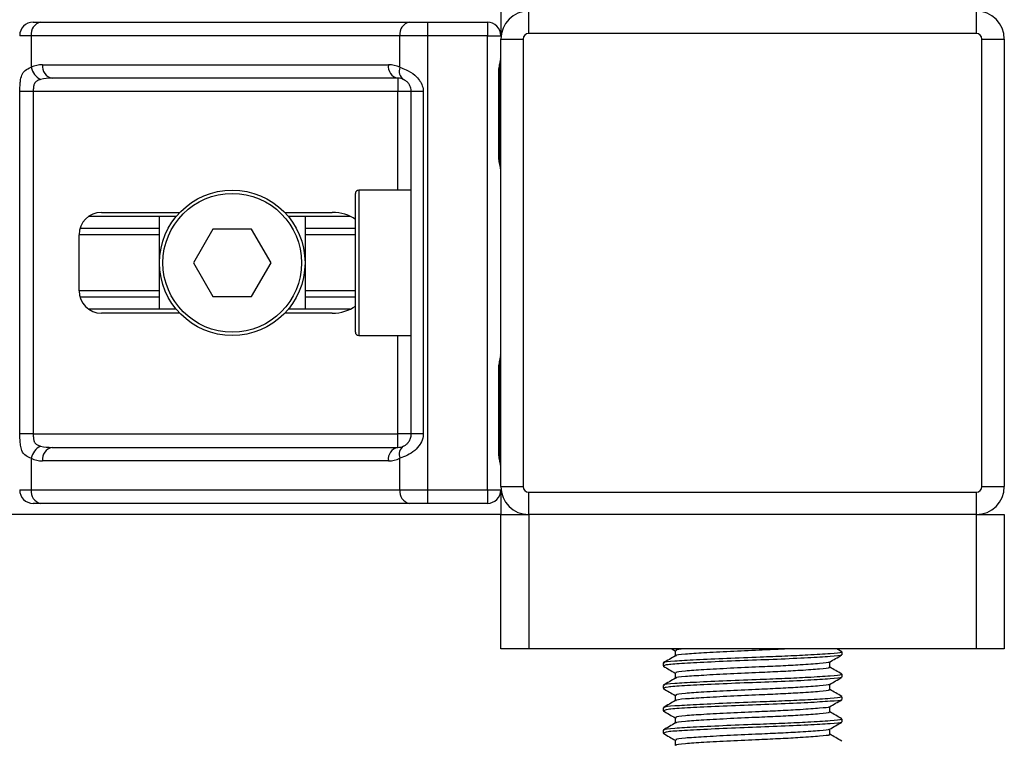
# Model space of a CAD drawing. Header units: millimetres. Extents: x 0 to 420, y 0 to 297.
# Tile 41 of 84: x 189.8 to 196.6, y 175.4 to 180.38. Entities that reach past the tile are written whole.
import ezdxf

# ---------------------------------------------------------------- set-up
doc = ezdxf.new("R2010")
doc.units = ezdxf.units.MM

msp = doc.modelspace()

# ---------------------------------------------------------------- linework, layer by layer
at = {"color": 7, "linetype": 'Continuous', "lineweight": 25}
for p, q in [((193.12668, 180.44062), (193.12668, 180.27062)), ((193.31987, 180.28607), (193.31987, 180.44062)), ((196.41088, 180.28607), (196.41088, 180.44062)), ((189.89658, 180.36335), (189.94864, 180.36335)), ((189.94864, 180.36335), (192.49483, 180.36335)), ((192.49483, 180.36335), (192.62051, 180.36335)), ((192.62051, 180.36335), (192.62051, 180.27062)), ((192.62051, 180.36335), (193.03395, 180.36335)), ((193.03395, 180.36335), (193.03395, 180.27062)), ((196.41088, 180.28607), (193.31987, 180.28607)), ((189.88307, 180.27062), (189.80385, 180.27062)), ((192.42926, 180.27062), (189.88307, 180.27062)), ((189.88307, 180.27062), (189.88307, 180.052)), ((192.42926, 180.052), (192.42926, 180.27062)), ((192.62051, 180.27062), (192.42926, 180.27062)), ((192.62051, 180.27062), (192.62051, 177.13325)), ((193.03395, 180.27062), (192.62051, 180.27062)), ((193.03395, 177.13325), (193.03395, 180.27062)), ((193.03395, 180.27062), (193.12668, 180.27062)), ((193.12668, 177.15643), (193.12668, 180.24744)), ((193.12668, 180.24744), (193.28123, 180.24744)), ((193.28123, 180.24744), (193.28123, 177.15643)), ((196.44951, 177.15643), (196.44951, 180.24744)), ((196.44951, 180.24744), (196.60406, 180.24744)), ((196.60406, 180.24744), (196.60406, 177.15643)), ((189.96215, 180.0697), (192.35018, 180.0697)), ((193.11247, 179.43605), (193.11247, 180.01561)), ((193.11839, 180.01561), (193.11247, 180.01561)), ((193.11839, 179.43605), (193.11839, 180.01561)), ((192.41575, 179.97697), (190.02772, 179.97697)), ((192.41575, 179.97697), (192.41575, 179.88424)), ((189.80545, 177.51962), (189.80545, 179.88424)), ((189.89763, 179.88424), (189.80545, 179.88424)), ((192.41575, 179.88424), (189.89763, 179.88424)), ((189.89763, 179.88424), (189.89763, 177.51962)), ((192.50848, 179.88424), (192.41575, 179.88424)), ((192.41575, 179.20422), (192.41575, 179.88424)), ((192.59114, 179.88424), (192.50848, 179.88424)), ((192.50848, 177.51962), (192.50848, 179.88424)), ((192.59114, 179.88424), (192.59114, 177.51962)), ((193.11839, 179.43605), (193.11247, 179.43605)), ((192.50848, 179.20422), (192.14529, 179.20422)), ((192.14529, 179.20422), (192.14529, 178.19964)), ((192.1221, 178.22283), (192.1221, 179.18104)), ((190.36807, 179.04967), (190.90962, 179.04967)), ((191.63453, 179.04967), (191.96206, 179.04967)), ((190.88549, 179.02263), (190.28073, 179.02263)), ((190.76979, 178.38124), (190.76979, 179.02263)), ((192.08558, 179.02263), (191.65866, 179.02263)), ((191.77437, 179.02263), (191.77437, 178.38124)), ((190.76979, 178.93886), (190.21984, 178.93886)), ((191.13823, 178.93376), (191.00439, 178.70193)), ((191.40592, 178.93376), (191.13823, 178.93376)), ((191.53977, 178.70193), (191.40592, 178.93376)), ((192.1221, 178.93886), (191.77437, 178.93886)), ((190.21352, 178.50875), (190.21352, 178.89512)), ((190.76979, 178.8945), (190.21352, 178.8945)), ((192.1221, 178.8945), (191.77437, 178.8945)), ((191.00439, 178.70193), (191.13823, 178.47011)), ((191.40592, 178.47011), (191.53977, 178.70193)), ((190.76979, 178.50937), (190.21352, 178.50937)), ((192.1221, 178.50937), (191.77437, 178.50937)), ((190.76979, 178.46501), (190.21984, 178.46501)), ((191.13823, 178.47011), (191.40592, 178.47011)), ((192.1221, 178.46501), (191.77437, 178.46501)), ((190.88549, 178.38124), (190.28073, 178.38124)), ((192.08558, 178.38124), (191.65866, 178.38124)), ((190.90962, 178.35419), (190.36807, 178.35419)), ((191.96206, 178.35419), (191.63453, 178.35419)), ((192.14529, 178.19964), (192.50848, 178.19964)), ((192.41575, 177.51962), (192.41575, 178.19964)), ((193.11247, 177.38826), (193.11247, 177.96782)), ((193.11839, 177.96782), (193.11247, 177.96782)), ((193.11839, 177.38826), (193.11839, 177.96782)), ((189.89763, 177.51962), (189.80545, 177.51962)), ((189.89763, 177.51962), (192.41575, 177.51962)), ((192.50848, 177.51962), (192.41575, 177.51962)), ((192.41575, 177.42689), (192.41575, 177.51962)), ((192.59114, 177.51962), (192.50848, 177.51962)), ((190.02772, 177.42689), (192.41575, 177.42689)), ((189.88307, 177.35187), (189.88307, 177.13325)), ((192.42926, 177.13325), (192.42926, 177.35187)), ((193.11839, 177.38826), (193.11247, 177.38826)), ((192.35018, 177.33416), (189.96215, 177.33416)), ((193.12668, 177.15643), (193.28123, 177.15643)), ((196.44951, 177.15643), (196.60406, 177.15643)), ((189.80385, 177.13325), (189.88307, 177.13325)), ((189.88307, 177.13325), (192.42926, 177.13325)), ((192.42926, 177.13325), (192.62051, 177.13325)), ((192.62051, 177.13325), (193.03395, 177.13325)), ((192.62051, 177.13325), (192.62051, 177.04052)), ((193.03395, 177.13325), (193.12668, 177.13325)), ((193.03395, 177.13325), (193.03395, 177.04052)), ((193.12668, 177.13325), (193.12668, 176.96324)), ((193.31987, 177.11779), (196.41088, 177.11779)), ((193.31987, 176.96324), (193.31987, 177.11779)), ((196.41088, 176.96324), (196.41088, 177.11779)), ((189.94864, 177.04052), (189.89658, 177.04052)), ((192.49483, 177.04052), (189.94864, 177.04052)), ((192.62051, 177.04052), (192.49483, 177.04052)), ((193.03395, 177.04052), (192.62051, 177.04052)), ((193.12668, 176.96324), (86.87332, 176.96324)), ((193.12668, 176.03594), (193.12668, 176.96324)), ((193.12668, 176.96324), (193.31987, 176.96324)), ((196.41088, 176.96324), (193.31987, 176.96324)), ((193.31987, 176.96324), (193.31987, 176.03594)), ((196.41088, 176.03594), (196.41088, 176.96324)), ((196.41088, 176.96324), (196.60406, 176.96324)), ((196.60406, 176.96324), (196.60406, 176.03594)), ((193.31987, 176.03594), (193.12668, 176.03594)), ((196.41088, 176.03594), (193.31987, 176.03594)), ((194.30855, 176.03594), (194.33082, 176.02304)), ((194.33082, 176.02401), (194.33082, 175.98648)), ((195.48205, 176.01619), (195.44794, 176.03594)), ((195.48357, 175.99509), (195.48357, 176.01441)), ((196.60406, 176.03594), (196.41088, 176.03594)), ((194.24717, 175.93717), (194.24717, 175.91778)), ((195.39992, 175.90809), (195.39992, 175.94576)), ((194.24804, 175.91643), (194.25326, 175.91558)), ((194.33082, 175.86946), (194.33082, 175.83193)), ((195.48357, 175.84054), (195.48357, 175.85986)), ((195.39992, 175.75354), (195.39992, 175.79121)), ((194.24717, 175.78262), (194.24717, 175.76323)), ((194.24804, 175.76188), (194.25326, 175.76102)), ((194.33082, 175.71491), (194.33082, 175.67738)), ((195.48357, 175.68599), (195.48357, 175.70531)), ((194.24717, 175.62807), (194.24717, 175.60868)), ((194.24804, 175.60733), (194.25326, 175.60647)), ((195.39992, 175.59899), (195.39992, 175.63666)), ((194.33082, 175.56036), (194.33082, 175.52283)), ((195.48357, 175.53144), (195.48357, 175.55076)), ((194.24717, 175.47352), (194.24717, 175.45413)), ((194.24804, 175.45278), (194.25326, 175.45192)), ((195.39992, 175.44444), (195.39992, 175.48211)), ((194.33082, 175.40581), (194.33082, 175.36828))]:
    msp.add_line(p, q, dxfattribs=at)
for radius in [0.50229, 0.47911]:
    msp.add_circle((191.27208, 178.70193), radius, dxfattribs=at)
for centre, radius, start, end in [((193.31987, 180.24744), 0.19319, 90, 180), ((196.41088, 180.24744), 0.19319, 0, 90), ((189.89658, 180.27062), 0.09273, 90, 180), ((189.96503, 180.28221), 0.08278, 101.421754, 188.049467), ((192.51123, 180.28221), 0.08278, 101.421754, 188.049467), ((193.03395, 180.27062), 0.09273, 0, 90), ((193.31987, 180.24744), 0.03864, 90, 180), ((196.41088, 180.24744), 0.03864, 0, 90), ((189.96215, 179.88424), 0.18546, 90, 115.240416), ((190.04411, 180.05811), 0.08278, 171.950533, 258.578246), ((192.43214, 180.05811), 0.08278, 171.950533, 258.578246), ((192.35018, 179.88424), 0.18546, 64.759584, 90), ((190.00008, 180.07591), 0.11944, 191.548508, 244.483993), ((192.49567, 180.02663), 0.07109, 159.089812, 235.390127), ((192.41575, 179.88424), 0.09273, 64.759584, 90), ((192.14529, 179.18104), 0.02318, 90, 180), ((190.36807, 178.89512), 0.15455, 90, 180), ((190.36807, 178.50875), 0.15455, 180, 270), ((192.14529, 178.22283), 0.02318, 180, 270), ((190.00008, 177.32796), 0.11944, 115.516007, 168.451492), ((190.04411, 177.34575), 0.08278, 101.421754, 188.049467), ((192.43214, 177.34575), 0.08278, 101.421754, 188.049467), ((192.41575, 177.51962), 0.09273, 270, 295.240416), ((192.49567, 177.37724), 0.07109, 124.609873, 200.910188), ((189.96215, 177.51962), 0.18546, 244.759584, 270), ((192.35018, 177.51962), 0.18546, 270, 295.240416), ((193.31987, 177.15643), 0.19319, 180, 270), ((193.31987, 177.15643), 0.03864, 180, 270), ((196.41088, 177.15643), 0.03864, 270, 0), ((196.41088, 177.15643), 0.19319, 270, 0), ((189.89658, 177.13325), 0.09273, 180, 270), ((189.96503, 177.12166), 0.08278, 171.950533, 258.578246), ((192.51123, 177.12166), 0.08278, 171.950533, 258.578246), ((193.03395, 177.13325), 0.09273, 270, 0)]:
    msp.add_arc(centre, radius, start, end, dxfattribs=at)
for centre, major_axis, ratio, start_param, end_param in [((190.02772, 179.88424), (0.18546, 0), 0.5, 1.5707963, 2.0113247), ((191.96206, 178.89512), (-0.21857, 0), 0.7071068, 3.890794, 4.712389), ((191.96206, 178.50875), (-0.21857, 0), 0.7071068, 1.5707963, 2.3923913), ((190.02772, 177.51962), (0.18546, 0), 0.5, 4.2718606, 4.712389)]:
    msp.add_ellipse(centre, major_axis=major_axis, ratio=ratio, start_param=start_param, end_param=end_param, dxfattribs=at)
for points, knots in [([(193.11247, 180.01561), (193.11281, 180.02426), (193.11364, 180.04593), (193.11909, 180.07089), (193.12477, 180.09494), (193.1259, 180.10548), (193.12668, 180.11276)], [0, 0, 0, 0, 0.2269894, 0.5690124, 0.702034, 1, 1, 1, 1]), ([(193.11953, 180.01556), (193.1194, 180.02787), (193.11908, 180.05834), (193.12757, 180.09009), (193.1259, 180.10946), (193.12559, 180.11309)], [0, 0, 0, 0, 0.3553058, 0.87926, 1, 1, 1, 1]), ([(189.80545, 179.88424), (189.80547, 179.88977), (189.80558, 179.91256), (189.80662, 179.93687), (189.81028, 179.96984), (189.81747, 180.00151), (189.83974, 180.03432), (189.86819, 180.04593), (189.88307, 180.052)], [0, 0, 0, 0, 0.0620594, 0.25604, 0.2811965, 0.496867, 0.7368773, 1, 1, 1, 1]), ([(192.42926, 180.052), (192.44359, 180.04706), (192.47643, 180.03573), (192.52752, 180.00523), (192.56089, 179.9699), (192.58039, 179.93774), (192.58986, 179.91135), (192.59084, 179.89058), (192.59114, 179.88424)], [0, 0, 0, 0, 0.2204024, 0.5050019, 0.6931202, 0.7669429, 0.9288339, 1, 1, 1, 1]), ([(189.94864, 179.96812), (189.93903, 179.96529), (189.92281, 179.9605), (189.91083, 179.9487), (189.90342, 179.93617), (189.89879, 179.91955), (189.89773, 179.89915), (189.89765, 179.887), (189.89763, 179.88424)], [0, 0, 0, 0, 0.27379704, 0.46230291, 0.49915809, 0.70498278, 0.93304377, 1, 1, 1, 1]), ([(192.50848, 179.88424), (192.50752, 179.89444), (192.50582, 179.9126), (192.49627, 179.93107), (192.48645, 179.94486), (192.47808, 179.95331), (192.46608, 179.96258), (192.45985, 179.96578), (192.45529, 179.96812)], [0, 0, 0, 0, 0.2459514, 0.4382643, 0.4984306, 0.6829349, 0.7679658, 1, 1, 1, 1]), ([(193.12668, 179.33889), (193.12655, 179.34159), (193.12603, 179.35219), (193.1221, 179.36754), (193.11685, 179.39153), (193.11312, 179.41134), (193.11263, 179.43008), (193.11247, 179.43605)], [0, 0, 0, 0, 0.11725755, 0.46117897, 0.50697617, 0.84316274, 1, 1, 1, 1]), ([(193.12592, 179.34907), (193.12572, 179.35301), (193.12466, 179.3731), (193.11838, 179.40612), (193.11854, 179.43571), (193.11859, 179.44683)], [0, 0, 0, 0, 0.1322449, 0.6741763, 1, 1, 1, 1]), ([(193.11247, 177.96782), (193.11281, 177.97646), (193.11364, 177.99813), (193.11909, 178.0231), (193.12477, 178.04715), (193.1259, 178.05769), (193.12668, 178.06497)], [0, 0, 0, 0, 0.22698943, 0.56901237, 0.70203402, 1, 1, 1, 1]), ([(193.11953, 177.96777), (193.1194, 177.98008), (193.11908, 178.01054), (193.12757, 178.0423), (193.1259, 178.06167), (193.12559, 178.06529)], [0, 0, 0, 0, 0.3553058, 0.87926, 1, 1, 1, 1]), ([(189.88307, 177.35187), (189.87044, 177.35681), (189.84152, 177.36813), (189.81882, 177.39864), (189.81023, 177.43397), (189.80669, 177.46612), (189.80559, 177.49252), (189.80548, 177.51328), (189.80545, 177.51962)], [0, 0, 0, 0, 0.2204024, 0.5050019, 0.6931202, 0.7669429, 0.9288339, 1, 1, 1, 1]), ([(189.89763, 177.51962), (189.89777, 177.50943), (189.89803, 177.49127), (189.90172, 177.4728), (189.90791, 177.45901), (189.91512, 177.45056), (189.9293, 177.44129), (189.94046, 177.43809), (189.94864, 177.43575)], [0, 0, 0, 0, 0.2459514, 0.4382643, 0.4984306, 0.6829349, 0.7679658, 1, 1, 1, 1]), ([(192.59114, 177.51962), (192.59091, 177.5141), (192.58997, 177.49131), (192.58077, 177.467), (192.5609, 177.43403), (192.53172, 177.40236), (192.47966, 177.36954), (192.44657, 177.35794), (192.42926, 177.35187)], [0, 0, 0, 0, 0.0620594, 0.25604, 0.28119649, 0.496867, 0.73687732, 1, 1, 1, 1]), ([(192.45529, 177.43575), (192.46077, 177.43858), (192.47001, 177.44336), (192.48287, 177.45517), (192.49305, 177.4677), (192.50288, 177.48432), (192.50807, 177.50471), (192.5084, 177.51687), (192.50848, 177.51962)], [0, 0, 0, 0, 0.273797, 0.4623029, 0.4991581, 0.7049828, 0.9330438, 1, 1, 1, 1]), ([(193.12668, 177.2911), (193.12655, 177.2938), (193.12603, 177.30439), (193.1221, 177.31975), (193.11685, 177.34374), (193.11312, 177.36355), (193.11263, 177.38229), (193.11247, 177.38826)], [0, 0, 0, 0, 0.1172575, 0.461179, 0.5069762, 0.8431627, 1, 1, 1, 1]), ([(193.12592, 177.30128), (193.12572, 177.30522), (193.12466, 177.32531), (193.11838, 177.35833), (193.11854, 177.38792), (193.11859, 177.39903)], [0, 0, 0, 0, 0.1322449, 0.6741763, 1, 1, 1, 1]), ([(195.47253, 176.01441), (195.47534, 176.0131), (195.48505, 176.00856), (195.4087, 176.00184), (195.26818, 175.99304), (195.09384, 175.98467), (194.90094, 175.97729), (194.68201, 175.96896), (194.46921, 175.95877), (194.31847, 175.95026), (194.24412, 175.94271), (194.25484, 175.93833), (194.25766, 175.93717)], [0, 0, 0, 0, 0.0482673, 0.1669875, 0.2886879, 0.3822403, 0.4726264, 0.5927373, 0.7161886, 0.8348774, 0.9566226, 1, 1, 1, 1]), ([(195.4748, 175.99285), (195.47567, 175.9923), (195.48168, 175.98854), (195.40698, 175.98254), (195.25637, 175.97294), (195.04105, 175.96296), (194.80297, 175.95458), (194.57268, 175.94462), (194.38707, 175.93504), (194.26661, 175.92687), (194.2571, 175.9207), (194.25259, 175.91778)], [0, 0, 0, 0, 0.02094603, 0.1431057, 0.26833207, 0.39481226, 0.5164381, 0.64283453, 0.76819743, 0.89026332, 1, 1, 1, 1]), ([(194.39347, 176.03594), (194.36624, 176.03317), (194.32784, 176.02926), (194.33722, 176.02523), (194.33995, 176.02406)], [0, 0, 0, 0, 0.70891377, 1, 1, 1, 1]), ([(195.11148, 176.03594), (195.0942, 176.03496), (195.03394, 176.03154), (194.89493, 176.0256), (194.70729, 176.01725), (194.52233, 176.00707), (194.39393, 175.99855), (194.33069, 175.99171), (194.33667, 175.98803), (194.3374, 175.98758)], [0, 0, 0, 0, 0.0578973, 0.2019019, 0.3932661, 0.5899584, 0.7790544, 0.9730254, 1, 1, 1, 1]), ([(195.39728, 175.94423), (195.41126, 175.95233), (195.43923, 175.96854), (195.4672, 175.98473), (195.4812, 175.99283)], [0, 0, 0, 0, 0.4999098, 1, 1, 1, 1]), ([(194.33266, 175.98754), (194.31867, 175.97944), (194.29068, 175.96322), (194.26269, 175.94702), (194.2487, 175.93892)], [0, 0, 0, 0, 0.4998987, 1, 1, 1, 1]), ([(195.3926, 175.94424), (195.39318, 175.94379), (195.39792, 175.94015), (195.33343, 175.93424), (195.21403, 175.92542), (195.06284, 175.91706), (194.89615, 175.90967), (194.70681, 175.90135), (194.52283, 175.89116), (194.39244, 175.88264), (194.32812, 175.87508), (194.33747, 175.87068), (194.33995, 175.86951)], [0, 0, 0, 0, 0.0170089, 0.1395429, 0.2651564, 0.3617182, 0.4550083, 0.5789794, 0.7064021, 0.8289037, 0.9545634, 1, 1, 1, 1]), ([(194.24955, 175.91555), (194.26354, 175.90746), (194.29064, 175.89177), (194.31772, 175.87608), (194.33082, 175.86849)], [0, 0, 0, 0, 0.5163558, 1, 1, 1, 1]), ([(195.47253, 175.85986), (195.47534, 175.85855), (195.48505, 175.85401), (195.4087, 175.84729), (195.26818, 175.83849), (195.09384, 175.83012), (194.90094, 175.82274), (194.68201, 175.81441), (194.46921, 175.80422), (194.31847, 175.79571), (194.24412, 175.78816), (194.25484, 175.78378), (194.25766, 175.78262)], [0, 0, 0, 0, 0.0482673, 0.1669875, 0.2886879, 0.3822403, 0.4726264, 0.5927373, 0.7161886, 0.8348774, 0.9566226, 1, 1, 1, 1]), ([(195.39041, 175.90811), (195.3928, 175.90682), (195.40114, 175.9023), (195.33515, 175.89558), (195.21368, 175.88678), (195.06293, 175.87842), (194.8961, 175.87103), (194.70692, 175.86271), (194.52243, 175.85252), (194.3939, 175.844), (194.33069, 175.83716), (194.33667, 175.83348), (194.3374, 175.83303)], [0, 0, 0, 0, 0.0490909, 0.1710963, 0.2961678, 0.392313, 0.4852006, 0.6086368, 0.7355098, 0.8574829, 0.9826005, 1, 1, 1, 1]), ([(195.48205, 175.86164), (195.46805, 175.86975), (195.44068, 175.8856), (195.4133, 175.90145), (195.39992, 175.9092)], [0, 0, 0, 0, 0.5112595, 1, 1, 1, 1]), ([(194.33266, 175.83299), (194.31867, 175.82489), (194.29068, 175.80867), (194.26269, 175.79247), (194.2487, 175.78437)], [0, 0, 0, 0, 0.4998987, 1, 1, 1, 1]), ([(195.4748, 175.8383), (195.47567, 175.83775), (195.48168, 175.83399), (195.40698, 175.82799), (195.25637, 175.81839), (195.04105, 175.80841), (194.80297, 175.80003), (194.57268, 175.79007), (194.38707, 175.78049), (194.26661, 175.77232), (194.2571, 175.76615), (194.25259, 175.76323)], [0, 0, 0, 0, 0.020946, 0.1431057, 0.2683321, 0.3948123, 0.5164381, 0.6428345, 0.7681974, 0.8902633, 1, 1, 1, 1]), ([(195.3926, 175.78969), (195.39318, 175.78924), (195.39792, 175.7856), (195.33343, 175.77969), (195.21403, 175.77087), (195.06284, 175.76251), (194.89615, 175.75512), (194.70681, 175.7468), (194.52283, 175.73661), (194.39244, 175.72809), (194.32812, 175.72052), (194.33747, 175.71613), (194.33995, 175.71496)], [0, 0, 0, 0, 0.0170089, 0.1395429, 0.2651564, 0.3617182, 0.4550083, 0.5789794, 0.7064021, 0.8289037, 0.9545634, 1, 1, 1, 1]), ([(195.39728, 175.78968), (195.41126, 175.79778), (195.43923, 175.81399), (195.4672, 175.83018), (195.4812, 175.83828)], [0, 0, 0, 0, 0.4999098, 1, 1, 1, 1]), ([(194.24955, 175.761), (194.26354, 175.75291), (194.29064, 175.73722), (194.31772, 175.72153), (194.33082, 175.71394)], [0, 0, 0, 0, 0.5163558, 1, 1, 1, 1]), ([(195.39041, 175.75356), (195.3928, 175.75227), (195.40114, 175.74775), (195.33515, 175.74103), (195.21368, 175.73223), (195.06293, 175.72387), (194.8961, 175.71648), (194.70692, 175.70816), (194.52243, 175.69797), (194.3939, 175.68945), (194.33069, 175.68261), (194.33667, 175.67893), (194.3374, 175.67848)], [0, 0, 0, 0, 0.0490909, 0.1710963, 0.2961678, 0.392313, 0.4852006, 0.6086368, 0.7355098, 0.8574829, 0.9826005, 1, 1, 1, 1]), ([(195.48205, 175.70709), (195.46805, 175.7152), (195.44068, 175.73104), (195.4133, 175.7469), (195.39992, 175.75465)], [0, 0, 0, 0, 0.5112595, 1, 1, 1, 1]), ([(194.33266, 175.67844), (194.31867, 175.67034), (194.29068, 175.65412), (194.26269, 175.63792), (194.2487, 175.62982)], [0, 0, 0, 0, 0.4998987, 1, 1, 1, 1]), ([(195.47253, 175.70531), (195.47534, 175.704), (195.48505, 175.69946), (195.4087, 175.69274), (195.26818, 175.68394), (195.09384, 175.67557), (194.90094, 175.66818), (194.68201, 175.65986), (194.46921, 175.64967), (194.31847, 175.64116), (194.24412, 175.63361), (194.25484, 175.62923), (194.25766, 175.62807)], [0, 0, 0, 0, 0.04826734, 0.16698745, 0.28868792, 0.3822403, 0.47262643, 0.59273734, 0.71618864, 0.8348774, 0.95662262, 1, 1, 1, 1]), ([(195.4748, 175.68375), (195.47567, 175.6832), (195.48168, 175.67944), (195.40698, 175.67344), (195.25637, 175.66384), (195.04105, 175.65386), (194.80297, 175.64548), (194.57268, 175.63552), (194.38707, 175.62594), (194.26661, 175.61777), (194.2571, 175.6116), (194.25259, 175.60868)], [0, 0, 0, 0, 0.020946, 0.1431057, 0.2683321, 0.3948123, 0.5164381, 0.6428345, 0.7681974, 0.8902633, 1, 1, 1, 1]), ([(195.39728, 175.63513), (195.41126, 175.64323), (195.43923, 175.65944), (195.4672, 175.67563), (195.4812, 175.68373)], [0, 0, 0, 0, 0.4999098, 1, 1, 1, 1]), ([(194.24955, 175.60645), (194.26354, 175.59835), (194.29064, 175.58267), (194.31772, 175.56698), (194.33082, 175.55939)], [0, 0, 0, 0, 0.5163558, 1, 1, 1, 1]), ([(195.39041, 175.59901), (195.3928, 175.59772), (195.40114, 175.59319), (195.33515, 175.58648), (195.21368, 175.57768), (195.06293, 175.56932), (194.8961, 175.56193), (194.70692, 175.55361), (194.52243, 175.54342), (194.3939, 175.5349), (194.33069, 175.52806), (194.33667, 175.52438), (194.3374, 175.52393)], [0, 0, 0, 0, 0.0490909, 0.1710963, 0.2961678, 0.392313, 0.4852006, 0.6086368, 0.7355098, 0.8574829, 0.9826005, 1, 1, 1, 1]), ([(195.3926, 175.63514), (195.39318, 175.63469), (195.39792, 175.63105), (195.33343, 175.62514), (195.21403, 175.61632), (195.06284, 175.60796), (194.89615, 175.60057), (194.70681, 175.59225), (194.52283, 175.58206), (194.39244, 175.57354), (194.32812, 175.56597), (194.33747, 175.56158), (194.33995, 175.56041)], [0, 0, 0, 0, 0.0170089, 0.1395429, 0.2651564, 0.3617182, 0.4550083, 0.5789794, 0.7064021, 0.8289037, 0.9545634, 1, 1, 1, 1]), ([(195.48205, 175.55254), (195.46805, 175.56065), (195.44068, 175.57649), (195.4133, 175.59235), (195.39992, 175.6001)], [0, 0, 0, 0, 0.5112595, 1, 1, 1, 1]), ([(194.33266, 175.52389), (194.31867, 175.51578), (194.29068, 175.49957), (194.26269, 175.48337), (194.2487, 175.47527)], [0, 0, 0, 0, 0.4998987, 1, 1, 1, 1]), ([(195.47253, 175.55076), (195.47534, 175.54945), (195.48505, 175.54491), (195.4087, 175.53819), (195.26818, 175.52939), (195.09384, 175.52102), (194.90094, 175.51363), (194.68201, 175.50531), (194.46921, 175.49512), (194.31847, 175.48661), (194.24412, 175.47906), (194.25484, 175.47468), (194.25766, 175.47352)], [0, 0, 0, 0, 0.0482673, 0.1669875, 0.2886879, 0.3822403, 0.4726264, 0.5927373, 0.7161886, 0.8348774, 0.9566226, 1, 1, 1, 1]), ([(195.4748, 175.5292), (195.47567, 175.52865), (195.48168, 175.52489), (195.40698, 175.51889), (195.25637, 175.50929), (195.04105, 175.49931), (194.80297, 175.49093), (194.57268, 175.48097), (194.38707, 175.47139), (194.26661, 175.46322), (194.2571, 175.45705), (194.25259, 175.45413)], [0, 0, 0, 0, 0.020946, 0.1431057, 0.2683321, 0.3948123, 0.5164381, 0.6428345, 0.7681974, 0.8902633, 1, 1, 1, 1]), ([(195.39728, 175.48058), (195.41126, 175.48868), (195.43923, 175.50489), (195.4672, 175.52108), (195.4812, 175.52918)], [0, 0, 0, 0, 0.4999098, 1, 1, 1, 1]), ([(194.24955, 175.4519), (194.26354, 175.4438), (194.29064, 175.42812), (194.31772, 175.41243), (194.33082, 175.40484)], [0, 0, 0, 0, 0.5163558, 1, 1, 1, 1]), ([(195.3926, 175.48059), (195.39318, 175.48014), (195.39792, 175.4765), (195.33343, 175.47059), (195.21403, 175.46177), (195.06284, 175.45341), (194.89615, 175.44602), (194.70681, 175.4377), (194.52283, 175.4275), (194.39244, 175.41899), (194.32812, 175.41142), (194.33747, 175.40703), (194.33995, 175.40586)], [0, 0, 0, 0, 0.0170089, 0.1395429, 0.2651564, 0.3617182, 0.4550083, 0.5789794, 0.7064021, 0.8289037, 0.9545634, 1, 1, 1, 1]), ([(195.48205, 175.39799), (195.46805, 175.4061), (195.44068, 175.42194), (195.4133, 175.4378), (195.39992, 175.44555)], [0, 0, 0, 0, 0.5112595, 1, 1, 1, 1]), ([(195.39041, 175.44446), (195.3928, 175.44317), (195.40114, 175.43864), (195.33515, 175.43193), (195.21368, 175.42313), (195.06293, 175.41477), (194.8961, 175.40738), (194.70692, 175.39906), (194.52243, 175.38887), (194.3939, 175.38035), (194.33069, 175.37351), (194.33667, 175.36983), (194.3374, 175.36938)], [0, 0, 0, 0, 0.0490909, 0.1710963, 0.2961678, 0.392313, 0.4852006, 0.6086368, 0.7355098, 0.8574829, 0.9826005, 1, 1, 1, 1])]:
    msp.add_open_spline(points, degree=3, knots=knots, dxfattribs=at)

doc.saveas('drawing.dxf')
